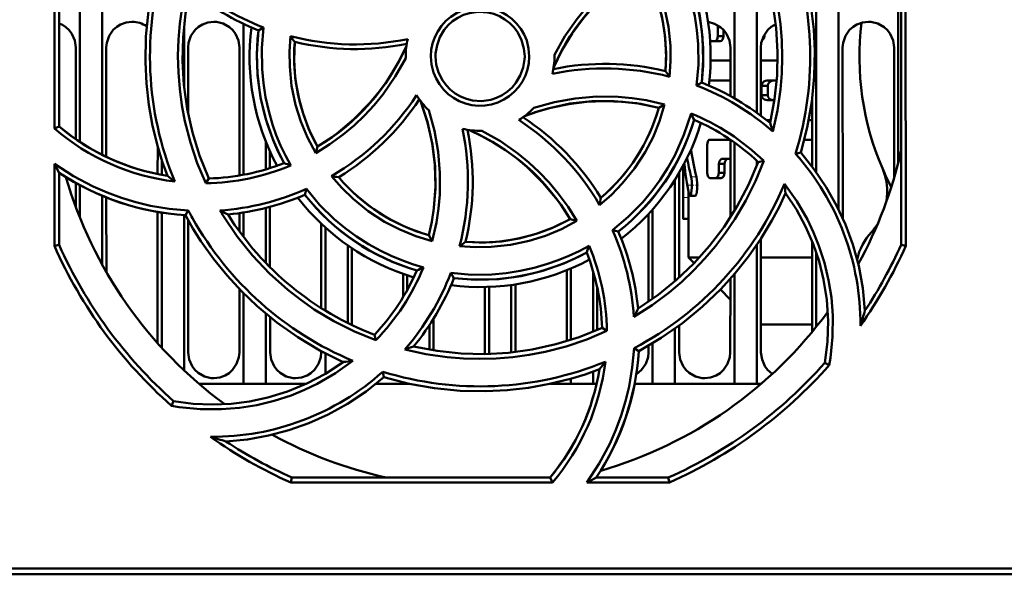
# Model space of a CAD drawing. Extents: x -1358 to 1757, y -1552 to 637.
# Tile 3 of 98: x -99 to -32, y -1403 to -1366. Entities that reach past the tile are written whole.
import ezdxf

# ---------------------------------------------------------------- set-up
doc = ezdxf.new("R2010")
doc.units = 0
doc.linetypes.add('DASHDOT', pattern=[18.5, 12, -3, 0.5, -3])

msp = doc.modelspace()

# ---------------------------------------------------------------- linework, layer by layer
at = {"color": 7, "lineweight": 50}
for p, q in [((-93.109, -1354.531), (-93.109, -1375.006)), ((-96.321, -1373.245), (-96.305, -1355.682)), ((-96.009, -1373.1), (-96.009, -1355.745)), ((-94.609, -1357.563), (-94.609, -1374.147)), ((-50.609, -1360.273), (-50.609, -1371.217)), ((-45.109, -1360.717), (-45.109, -1376.178)), ((-49.109, -1361.047), (-49.109, -1372.182)), ((-43.609, -1361.213), (-43.609, -1378.68)), ((-39.609, -1363.532), (-39.609, -1375.567)), ((-39.409, -1381.052), (-39.409, -1363.697)), ((-39.106, -1363.556), (-39.09, -1381.12)), ((-87.609, -1366.385), (-87.609, -1370.396)), ((-83.609, -1376.35), (-83.609, -1366.207)), ((-82.269, -1366.448), (-82.605, -1366.645)), ((-51.723, -1366.426), (-51.551, -1366.426)), ((-51.723, -1366.426), (-51.723, -1367.026)), ((-51.344, -1367.026), (-51.344, -1366.619)), ((-51.946, -1367.375), (-52.243, -1367.375)), ((-51.946, -1367.375), (-51.57, -1367.375)), ((-51.723, -1367.026), (-51.344, -1367.026)), ((-48.647, -1367.026), (-48.592, -1367.026)), ((-48.592, -1367.026), (-48.592, -1366.923)), ((-94.882, -1373.957), (-94.879, -1367.798)), ((-92.839, -1367.798), (-92.836, -1375.14)), ((-87.339, -1367.798), (-87.337, -1372.243)), ((-83.883, -1376.399), (-83.879, -1367.798)), ((-50.88, -1371.065), (-50.879, -1367.798)), ((-48.839, -1367.798), (-48.837, -1372.382)), ((-43.339, -1367.798), (-43.334, -1379.268)), ((-39.883, -1376.565), (-39.879, -1367.798)), ((-72.709, -1368.398), (-72.708, -1368.506)), ((-62.709, -1368.398), (-62.71, -1368.291)), ((-50.879, -1368.677), (-52.212, -1368.677)), ((-47.709, -1368.677), (-48.839, -1368.677)), ((-50.88, -1370.015), (-52.253, -1370.015)), ((-47.773, -1370.025), (-48.408, -1370.025)), ((-53.15, -1370.353), (-52.812, -1370.152)), ((-48.792, -1370.369), (-48.369, -1370.369)), ((-48.792, -1370.369), (-48.792, -1370.999)), ((-48.369, -1370.999), (-48.369, -1370.369)), ((-48.792, -1370.999), (-48.369, -1370.999)), ((-47.926, -1371.343), (-48.408, -1371.343)), ((-45.382, -1375.809), (-45.38, -1371.184)), ((-55.309, -1371.621), (-55.693, -1371.843)), ((-48.175, -1372.691), (-48.436, -1372.691)), ((-45.381, -1372.691), (-45.621, -1372.691)), ((-96.009, -1373.1), (-96.321, -1373.245)), ((-50.882, -1373.993), (-52.253, -1373.993)), ((-50.884, -1379.214), (-50.882, -1373.993)), ((-45.382, -1373.993), (-45.916, -1373.993)), ((-89.383, -1376.3), (-89.382, -1374.448)), ((-82.109, -1375.988), (-82.109, -1374.134)), ((-78.756, -1374.891), (-78.641, -1374.459)), ((-52.446, -1374.342), (-52.446, -1376.221)), ((-50.609, -1374.183), (-50.609, -1378.774)), ((-89.109, -1375.349), (-89.109, -1376.354)), ((-81.836, -1374.777), (-81.836, -1375.903)), ((-50.882, -1375.276), (-51.414, -1375.276)), ((-46.509, -1374.939), (-46.158, -1374.862)), ((-96.328, -1381.12), (-96.323, -1375.617)), ((-54.059, -1379.085), (-54.059, -1375.741)), ((-54.052, -1375.729), (-54.052, -1377.886)), ((-51.654, -1375.623), (-51.274, -1375.623)), ((-51.654, -1375.623), (-51.654, -1376.221)), ((-51.274, -1376.221), (-51.274, -1375.623)), ((-49.109, -1375.407), (-49.109, -1375.749)), ((-48.646, -1375.415), (-49.012, -1375.498)), ((-96.009, -1381.052), (-96.009, -1376.213)), ((-86.15, -1376.917), (-85.95, -1376.598)), ((-54.609, -1376.683), (-54.609, -1383.513)), ((-54.335, -1376.234), (-54.332, -1383.269)), ((-51.881, -1376.568), (-52.253, -1376.568)), ((-51.881, -1376.568), (-51.504, -1376.568)), ((-51.654, -1376.221), (-51.274, -1376.221)), ((-94.884, -1378.525), (-94.883, -1376.896)), ((-94.609, -1377.05), (-94.609, -1379.234)), ((-79.483, -1377.692), (-79.385, -1377.304)), ((-93.109, -1377.766), (-93.109, -1382.393)), ((-92.835, -1377.878), (-92.832, -1382.883)), ((-53.702, -1377.886), (-53.702, -1377.445)), ((-53.239, -1377.759), (-53.595, -1377.759)), ((-82.109, -1382.276), (-82.109, -1378.579)), ((-81.834, -1378.508), (-81.833, -1382.557)), ((-56.109, -1378.679), (-56.109, -1384.691)), ((-89.388, -1387.661), (-89.384, -1378.845)), ((-89.109, -1378.893), (-89.109, -1387.97)), ((-87.609, -1379.061), (-87.609, -1389.493)), ((-87.518, -1379.067), (-87.323, -1378.761)), ((-83.884, -1380.16), (-83.884, -1378.928)), ((-83.609, -1380.529), (-83.609, -1378.886)), ((-61.209, -1379.449), (-61.648, -1379.33)), ((-56.387, -1384.885), (-56.384, -1378.981)), ((-53.709, -1379.321), (-54.049, -1379.321)), ((-53.709, -1381.911), (-53.709, -1379.086)), ((-87.334, -1379.403), (-87.33, -1388.298)), ((-78.387, -1385.309), (-78.384, -1379.637)), ((-78.109, -1385.481), (-78.109, -1379.892)), ((-71.153, -1380.414), (-70.926, -1380.81)), ((-58.806, -1380.073), (-58.415, -1380.172)), ((-48.833, -1380.648), (-48.83, -1388.298)), ((-96.009, -1381.052), (-96.328, -1381.12)), ((-76.609, -1381.089), (-76.609, -1386.308)), ((-76.333, -1381.278), (-76.331, -1386.443)), ((-49.109, -1381.062), (-49.109, -1390.398)), ((-45.388, -1386.912), (-45.385, -1380.83)), ((-39.09, -1381.12), (-39.409, -1381.052)), ((-53.325, -1382.295), (-53.709, -1381.911)), ((-52.964, -1381.911), (-53.709, -1381.911)), ((-45.385, -1381.911), (-48.833, -1381.911)), ((-45.109, -1381.58), (-45.109, -1386.571)), ((-42.332, -1381.911), (-42.399, -1381.911)), ((-61.609, -1382.648), (-61.609, -1387.447)), ((-72.886, -1384.577), (-72.886, -1383.009)), ((-72.609, -1383.104), (-72.609, -1384.099)), ((-69.671, -1382.946), (-69.463, -1383.296)), ((-61.888, -1387.534), (-61.886, -1382.763)), ((-60.109, -1382.835), (-60.109, -1386.898)), ((-50.609, -1383.022), (-50.609, -1390.398)), ((-67.388, -1388.298), (-67.386, -1383.895)), ((-67.109, -1383.887), (-67.109, -1388.39)), ((-65.609, -1383.756), (-65.609, -1388.288)), ((-65.332, -1383.715), (-65.33, -1388.257)), ((-59.832, -1383.928), (-59.831, -1386.781)), ((-50.888, -1388.298), (-50.886, -1383.339)), ((-83.888, -1388.298), (-83.886, -1384.038)), ((-83.609, -1390.398), (-83.609, -1384.319)), ((-50.887, -1384.733), (-51.557, -1384.063)), ((-82.109, -1390.398), (-82.109, -1385.687)), ((-81.831, -1385.916), (-81.83, -1388.298)), ((-71.109, -1386.442), (-71.109, -1388.108)), ((-70.831, -1386.007), (-70.83, -1388.154)), ((-54.331, -1386.492), (-54.33, -1388.298)), ((-45.387, -1386.411), (-48.831, -1386.411)), ((-74.721, -1387.474), (-74.808, -1387.095)), ((-59.181, -1386.845), (-59.51, -1386.639)), ((-54.609, -1386.694), (-54.609, -1390.398)), ((-56.388, -1388.298), (-56.388, -1387.843)), ((-56.109, -1387.678), (-56.109, -1390.398)), ((-78.388, -1388.298), (-78.388, -1388.203)), ((-78.109, -1389.725), (-78.109, -1388.351)), ((-67.392, -1388.397), (-67.388, -1388.298)), ((-57.354, -1388.007), (-57.04, -1388.208)), ((-44.542, -1388.997), (-44.237, -1389.145)), ((-74.172, -1389.95), (-74.253, -1389.584)), ((-60.109, -1389.576), (-60.109, -1390.398)), ((-83.609, -1390.398), (-86.604, -1390.398)), ((-82.109, -1390.398), (-83.609, -1390.398)), ((-79.389, -1390.398), (-82.109, -1390.398)), ((-72.609, -1390.398), (-74.704, -1390.398)), ((-74.193, -1389.968), (-74.149, -1389.957)), ((-72.609, -1390.359), (-72.609, -1390.398)), ((-72.431, -1390.398), (-72.609, -1390.398)), ((-61.609, -1390.398), (-62.983, -1390.398)), ((-61.609, -1390.057), (-61.609, -1390.398)), ((-60.109, -1390.398), (-61.609, -1390.398)), ((-59.878, -1390.398), (-60.109, -1390.398)), ((-56.109, -1390.398), (-57.323, -1390.398)), ((-54.609, -1390.398), (-56.109, -1390.398)), ((-50.609, -1390.398), (-54.609, -1390.398)), ((-49.109, -1390.398), (-50.609, -1390.398)), ((-48.815, -1390.398), (-49.109, -1390.398)), ((-88.308, -1391.565), (-88.457, -1391.872)), ((-80.434, -1397.032), (-80.363, -1396.698)), ((-62.852, -1397.032), (-80.434, -1397.032)), ((-80.363, -1396.698), (-63.007, -1396.698)), ((-63.007, -1396.698), (-62.852, -1397.032)), ((-54.985, -1397.032), (-60.528, -1397.032)), ((-59.894, -1396.698), (-55.056, -1396.698)), ((-55.056, -1396.698), (-54.985, -1397.032)), ((-139.506, -1402.798), (-19.912, -1402.798)), ((103.268, -1403.198), (-149.686, -1403.198))]:
    msp.add_line(p, q, dxfattribs=at)
at = {"color": 7, "lineweight": 18}
for p, q in [((-53.162, -1376.496), (-53.518, -1376.496)), ((-53.702, -1377.886), (-54.052, -1377.886))]:
    msp.add_line(p, q, dxfattribs=at)
at = {"color": 7, "linetype": 'DASHDOT', "lineweight": 18, "ltscale": 0.017414}
msp.add_line((-53.027, -1377.057), (-53.724, -1377.057), dxfattribs=at)
at = {"color": 7, "linetype": 'DASHDOT', "lineweight": 18, "ltscale": 0.010748}
msp.add_line((-53.666, -1377.886), (-54.096, -1377.886), dxfattribs=at)
at = {"color": 7, "lineweight": 50}
for points in [[(-49.278, -1359.893), (-48.708, -1361.248), (-48.241, -1362.634), (-47.877, -1364.047), (-47.67, -1365.133), (-47.521, -1366.23), (-47.431, -1367.337), (-47.401, -1368.446), (-47.431, -1369.539), (-47.52, -1370.63), (-47.726, -1372.036), (-48.031, -1373.434)], [(-49.468, -1360.198), (-48.851, -1361.734), (-48.368, -1363.299), (-48.019, -1364.888), (-47.8, -1366.496), (-47.711, -1368.083), (-47.748, -1369.678), (-47.916, -1371.275), (-48.215, -1372.87)], [(-46.158, -1374.861), (-45.718, -1373.163), (-45.415, -1371.452), (-45.248, -1369.735), (-45.213, -1368.016), (-45.283, -1366.578), (-45.443, -1365.149), (-45.697, -1363.728), (-46.046, -1362.315), (-46.344, -1361.342), (-46.687, -1360.378)], [(-53.15, -1370.353), (-53.032, -1368.965), (-53.048, -1367.573), (-53.136, -1366.628), (-53.284, -1365.686), (-53.491, -1364.744), (-53.898, -1363.399), (-54.429, -1362.108), (-54.962, -1361.08)], [(-52.812, -1370.152), (-52.706, -1368.632), (-52.75, -1367.126), (-52.947, -1365.641), (-53.299, -1364.185), (-53.801, -1362.765), (-54.145, -1361.991), (-54.532, -1361.231)], [(-89.26, -1361.935), (-89.7, -1363.634), (-90.003, -1365.345), (-90.171, -1367.062), (-90.206, -1368.781), (-90.135, -1370.219), (-89.975, -1371.648), (-89.721, -1373.069), (-89.372, -1374.482), (-89.074, -1375.454), (-88.731, -1376.419)], [(-62.71, -1368.291), (-62.006, -1367.045), (-61.191, -1365.875), (-60.584, -1365.136), (-59.931, -1364.435), (-59.233, -1363.772), (-58.497, -1363.156), (-57.606, -1362.507), (-56.666, -1361.921)], [(-56.666, -1361.921), (-56.115, -1362.955), (-55.665, -1364.026), (-55.317, -1365.129), (-55.049, -1366.4), (-54.914, -1367.695), (-54.902, -1368.726), (-54.973, -1369.765)], [(-62.761, -1369.117), (-62.186, -1367.957), (-61.516, -1366.858), (-60.759, -1365.823), (-59.918, -1364.858), (-58.997, -1363.968), (-57.928, -1363.104), (-56.776, -1362.338)], [(-55.248, -1369.378), (-55.208, -1368.162), (-55.283, -1366.96), (-55.475, -1365.778), (-55.784, -1364.621), (-56.207, -1363.494), (-56.777, -1362.338)], [(-86.15, -1376.92), (-86.719, -1375.561), (-87.186, -1374.173), (-87.548, -1372.757), (-87.753, -1371.674), (-87.9, -1370.579), (-87.988, -1369.471), (-88.016, -1368.36), (-87.985, -1367.265), (-87.894, -1366.173), (-87.688, -1364.771), (-87.382, -1363.379)], [(-85.95, -1376.599), (-86.567, -1375.063), (-87.05, -1373.498), (-87.399, -1371.909), (-87.618, -1370.301), (-87.708, -1368.713), (-87.67, -1367.119), (-87.502, -1365.522), (-87.203, -1363.927)], [(-71.016, -1368.398), (-70.988, -1367.956), (-70.902, -1367.526), (-70.757, -1367.113), (-70.556, -1366.719), (-70.302, -1366.348), (-70.002, -1366.015), (-69.671, -1365.734), (-69.302, -1365.5), (-68.893, -1365.313), (-68.462, -1365.18), (-68.028, -1365.107), (-67.591, -1365.093), (-67.156, -1365.139), (-66.719, -1365.246), (-66.298, -1365.409), (-65.914, -1365.62), (-65.565, -1365.879), (-65.25, -1366.189), (-64.976, -1366.54), (-64.747, -1366.93), (-64.576, -1367.333), (-64.444, -1367.855), (-64.402, -1368.398)], [(-64.709, -1368.398), (-64.764, -1367.853), (-64.923, -1367.311), (-65.179, -1366.797), (-65.418, -1366.464), (-65.704, -1366.167), (-66.038, -1365.909), (-66.401, -1365.7), (-66.791, -1365.542), (-67.19, -1365.442), (-67.811, -1365.4), (-68.428, -1365.485), (-68.821, -1365.612), (-69.201, -1365.797), (-69.556, -1366.035), (-69.858, -1366.305), (-70.117, -1366.615), (-70.409, -1367.111), (-70.605, -1367.645), (-70.701, -1368.192), (-70.709, -1368.398)], [(-91.109, -1366.067), (-91.501, -1366.112), (-91.873, -1366.243), (-92.137, -1366.403), (-92.367, -1366.611), (-92.643, -1367.018), (-92.804, -1367.477), (-92.839, -1367.798)], [(-85.609, -1366.067), (-86.001, -1366.112), (-86.373, -1366.243), (-86.637, -1366.403), (-86.867, -1366.611), (-87.143, -1367.018), (-87.304, -1367.477), (-87.339, -1367.798)], [(-83.879, -1367.798), (-83.95, -1367.334), (-84.146, -1366.888), (-84.33, -1366.634), (-84.557, -1366.421), (-84.971, -1366.188), (-85.432, -1366.076), (-85.609, -1366.067)], [(-50.879, -1367.798), (-50.95, -1367.334), (-51.146, -1366.888), (-51.33, -1366.634), (-51.557, -1366.421), (-51.948, -1366.197), (-52.383, -1366.082)], [(-41.609, -1366.067), (-42.001, -1366.112), (-42.373, -1366.243), (-42.637, -1366.403), (-42.867, -1366.611), (-43.143, -1367.018), (-43.304, -1367.477), (-43.339, -1367.798)], [(-39.879, -1367.798), (-39.95, -1367.334), (-40.146, -1366.888), (-40.33, -1366.634), (-40.557, -1366.421), (-40.971, -1366.188), (-41.432, -1366.076), (-41.609, -1366.067)], [(-94.879, -1367.798), (-94.95, -1367.334), (-95.146, -1366.888), (-95.33, -1366.634), (-95.557, -1366.421), (-95.774, -1366.279), (-96.009, -1366.173)], [(-82.606, -1366.645), (-82.712, -1368.165), (-82.668, -1369.671), (-82.471, -1371.156), (-82.12, -1372.612), (-81.617, -1374.032), (-81.274, -1374.806), (-80.886, -1375.566)], [(-82.269, -1366.448), (-82.385, -1367.85), (-82.364, -1369.253), (-82.275, -1370.198), (-82.126, -1371.139), (-81.918, -1372.078), (-81.657, -1372.982), (-81.406, -1373.693), (-81.119, -1374.387), (-80.796, -1375.064), (-80.437, -1375.723)], [(-47.828, -1366.221), (-48.137, -1366.403), (-48.367, -1366.611), (-48.643, -1367.018), (-48.804, -1367.477), (-48.839, -1367.798)], [(-78.756, -1374.891), (-79.309, -1373.842), (-79.76, -1372.76), (-80.109, -1371.648), (-80.375, -1370.375), (-80.509, -1369.083), (-80.519, -1368.06), (-80.446, -1367.034)], [(-80.17, -1367.419), (-80.21, -1368.635), (-80.135, -1369.836), (-79.943, -1371.019), (-79.634, -1372.176), (-79.211, -1373.303), (-78.641, -1374.459)], [(-51.946, -1367.375), (-51.855, -1367.343), (-51.776, -1367.25), (-51.723, -1367.026)], [(-51.57, -1367.375), (-51.477, -1367.343), (-51.397, -1367.248), (-51.344, -1367.026)], [(-78.642, -1374.459), (-77.988, -1374.043), (-77.361, -1373.597), (-76.192, -1372.622), (-75.132, -1371.536), (-74.551, -1370.836), (-74.01, -1370.099), (-73.512, -1369.324), (-73.059, -1368.516), (-72.657, -1367.68)], [(-72.708, -1368.506), (-73.41, -1369.752), (-74.223, -1370.923), (-74.829, -1371.663), (-75.48, -1372.365), (-76.177, -1373.028), (-76.912, -1373.646), (-77.809, -1374.301), (-78.756, -1374.891)], [(-64.402, -1368.398), (-64.429, -1368.841), (-64.514, -1369.271), (-64.659, -1369.685), (-64.859, -1370.078), (-65.113, -1370.45), (-65.411, -1370.784), (-65.743, -1371.065), (-66.111, -1371.3), (-66.52, -1371.488), (-66.95, -1371.621), (-67.384, -1371.696), (-67.821, -1371.71), (-68.256, -1371.665), (-68.693, -1371.559), (-69.114, -1371.396), (-69.499, -1371.187), (-69.848, -1370.928), (-70.164, -1370.619), (-70.438, -1370.269), (-70.669, -1369.878), (-70.84, -1369.476), (-70.974, -1368.948), (-71.016, -1368.398)], [(-70.709, -1368.398), (-70.654, -1368.944), (-70.495, -1369.486), (-70.239, -1370), (-70, -1370.333), (-69.714, -1370.63), (-69.38, -1370.888), (-69.017, -1371.097), (-68.628, -1371.255), (-68.228, -1371.354), (-67.607, -1371.397), (-66.99, -1371.312), (-66.597, -1371.185), (-66.217, -1370.999), (-65.862, -1370.762), (-65.56, -1370.492), (-65.301, -1370.182), (-65.009, -1369.686), (-64.813, -1369.152), (-64.717, -1368.605), (-64.709, -1368.398)], [(-48.408, -1370.025), (-48.526, -1370.041), (-48.639, -1370.092), (-48.755, -1370.22), (-48.792, -1370.369)], [(-47.979, -1370.025), (-48.107, -1370.044), (-48.227, -1370.102), (-48.339, -1370.238), (-48.369, -1370.369)], [(-71.716, -1371.39), (-71.235, -1372.835), (-70.903, -1374.305), (-70.725, -1375.793), (-70.704, -1377.291), (-70.837, -1378.792), (-70.974, -1379.604), (-71.153, -1380.414)], [(-71.716, -1371.39), (-71.253, -1372.793), (-70.933, -1374.226), (-70.754, -1375.678), (-70.715, -1377.139), (-70.819, -1378.601), (-70.958, -1379.511), (-71.154, -1380.414)], [(-55.693, -1371.843), (-57.187, -1371.545), (-58.687, -1371.399), (-60.186, -1371.407), (-61.675, -1371.571), (-63.147, -1371.89), (-63.937, -1372.126), (-64.718, -1372.405)], [(-55.693, -1371.843), (-56.909, -1371.593), (-58.126, -1371.446), (-59.34, -1371.401), (-60.544, -1371.452), (-61.747, -1371.6), (-62.944, -1371.846), (-63.838, -1372.097), (-64.718, -1372.405)], [(-64.093, -1371.852), (-62.712, -1371.468), (-61.307, -1371.216), (-59.875, -1371.098), (-58.438, -1371.113), (-57.486, -1371.198), (-56.539, -1371.342), (-55.309, -1371.621)], [(-48.792, -1370.999), (-48.781, -1371.08), (-48.718, -1371.204), (-48.592, -1371.302), (-48.408, -1371.343)], [(-48.369, -1370.999), (-48.339, -1371.13), (-48.27, -1371.23), (-48.179, -1371.295), (-47.979, -1371.343)], [(-71.163, -1372.014), (-70.777, -1373.395), (-70.523, -1374.799), (-70.404, -1376.23), (-70.418, -1377.667), (-70.501, -1378.619), (-70.644, -1379.565), (-70.926, -1380.811)], [(-55.309, -1371.621), (-55.648, -1372.739), (-56.085, -1373.812), (-56.618, -1374.838), (-57.327, -1375.927), (-58.147, -1376.94), (-58.877, -1377.688), (-59.672, -1378.382)], [(-58.806, -1380.073), (-57.746, -1379.18), (-56.776, -1378.187), (-56.17, -1377.459), (-55.608, -1376.689), (-55.088, -1375.876), (-54.628, -1375.049), (-54.004, -1373.665), (-53.529, -1372.222)], [(-61.649, -1379.331), (-62.065, -1378.677), (-62.51, -1378.05), (-63.486, -1376.881), (-64.571, -1375.822), (-65.271, -1375.24), (-66.009, -1374.7), (-66.784, -1374.201), (-67.591, -1373.749), (-68.427, -1373.347)], [(-67.592, -1373.397), (-66.345, -1374.1), (-65.174, -1374.915), (-64.434, -1375.522), (-63.732, -1376.175), (-63.069, -1376.873), (-62.451, -1377.608), (-61.798, -1378.504), (-61.209, -1379.449)], [(-52.253, -1373.993), (-52.309, -1374.007), (-52.344, -1374.033), (-52.403, -1374.119), (-52.446, -1374.342)], [(-51.654, -1375.623), (-51.621, -1375.446), (-51.559, -1375.344), (-51.479, -1375.289), (-51.414, -1375.276)], [(-51.274, -1375.623), (-51.24, -1375.445), (-51.177, -1375.344), (-51.096, -1375.289), (-51.031, -1375.276)], [(-46.158, -1374.861), (-45.245, -1375.992), (-44.441, -1377.177), (-43.743, -1378.413), (-43.149, -1379.7), (-42.658, -1381.034), (-42.259, -1382.478), (-41.985, -1383.961), (-41.84, -1385.479)], [(-96.323, -1375.617), (-95.05, -1376.439), (-93.712, -1377.143), (-92.776, -1377.55), (-91.816, -1377.903), (-90.846, -1378.196), (-89.862, -1378.431), (-88.601, -1378.644), (-87.323, -1378.761)], [(-48.645, -1375.414), (-49.2, -1376.775), (-49.849, -1378.085), (-50.59, -1379.341), (-51.211, -1380.257), (-51.883, -1381.139), (-52.6, -1381.985), (-53.363, -1382.79), (-54.156, -1383.543), (-54.99, -1384.25), (-56.145, -1385.112), (-57.366, -1385.893)], [(-49.012, -1375.498), (-49.662, -1377.02), (-50.427, -1378.469), (-51.304, -1379.839), (-52.286, -1381.131), (-53.345, -1382.317), (-54.5, -1383.418), (-55.748, -1384.428), (-57.087, -1385.344)], [(-70.926, -1380.811), (-72.039, -1380.472), (-73.109, -1380.035), (-74.133, -1379.502), (-75.224, -1378.791), (-76.241, -1377.967), (-76.993, -1377.234), (-77.69, -1376.436)], [(-53.595, -1377.759), (-53.585, -1377.756), (-53.564, -1377.737), (-53.544, -1377.7), (-53.509, -1377.581), (-53.467, -1377.204), (-53.474, -1376.787), (-53.518, -1376.496)], [(-53.239, -1377.759), (-53.232, -1377.757), (-53.216, -1377.746), (-53.2, -1377.724), (-53.171, -1377.652), (-53.116, -1377.312), (-53.11, -1376.901), (-53.162, -1376.496)], [(-52.446, -1376.221), (-52.404, -1376.441), (-52.325, -1376.543), (-52.253, -1376.568)], [(-51.881, -1376.568), (-51.788, -1376.536), (-51.707, -1376.442), (-51.654, -1376.221)], [(-51.504, -1376.568), (-51.41, -1376.536), (-51.328, -1376.442), (-51.274, -1376.221)], [(-79.385, -1377.304), (-78.497, -1378.359), (-77.509, -1379.325), (-76.782, -1379.927), (-76.015, -1380.487), (-75.203, -1381.005), (-74.375, -1381.464), (-73.684, -1381.797), (-72.978, -1382.092), (-72.256, -1382.35), (-71.519, -1382.571)], [(-47.247, -1376.967), (-46.419, -1378.133), (-45.708, -1379.365), (-45.294, -1380.232), (-44.934, -1381.125), (-44.564, -1382.264), (-44.285, -1383.427), (-44.097, -1384.608), (-44.002, -1385.801), (-44.012, -1387.23), (-44.157, -1388.657), (-44.238, -1389.145)], [(-57.04, -1388.208), (-55.528, -1387.317), (-54.104, -1386.322), (-52.771, -1385.226), (-51.531, -1384.036), (-50.564, -1382.969), (-49.667, -1381.845), (-48.842, -1380.661), (-48.09, -1379.415), (-47.613, -1378.517), (-47.174, -1377.592)], [(-53.666, -1377.618), (-53.626, -1377.735), (-53.61, -1377.753), (-53.595, -1377.759)], [(-44.542, -1388.997), (-44.36, -1387.571), (-44.314, -1386.156), (-44.404, -1384.757), (-44.623, -1383.38), (-44.925, -1382.165), (-45.326, -1380.98), (-45.831, -1379.823), (-46.449, -1378.686), (-47.174, -1377.592)], [(-76.903, -1388.933), (-78.476, -1388.156), (-79.969, -1387.267), (-81.378, -1386.272), (-82.702, -1385.175), (-83.744, -1384.182), (-84.721, -1383.127), (-85.63, -1382.007), (-86.472, -1380.819), (-87.013, -1379.958), (-87.518, -1379.068)], [(-84.963, -1379.132), (-84.038, -1380.498), (-83.01, -1381.776), (-81.871, -1382.974), (-80.638, -1384.077), (-79.762, -1384.761), (-78.852, -1385.396), (-77.534, -1386.192), (-76.157, -1386.886), (-74.722, -1387.475)], [(-68.688, -1380.86), (-67.473, -1380.9), (-66.271, -1380.825), (-65.089, -1380.633), (-63.932, -1380.324), (-62.805, -1379.9), (-61.648, -1379.331)], [(-54.049, -1379.321), (-54.05, -1379.321), (-54.051, -1379.319), (-54.052, -1379.315), (-54.054, -1379.301), (-54.059, -1379.086)], [(-61.209, -1379.449), (-62.237, -1379.999), (-63.302, -1380.448), (-64.402, -1380.796), (-65.673, -1381.065), (-66.971, -1381.202), (-68.026, -1381.216), (-69.088, -1381.143)], [(-69.671, -1382.946), (-68.294, -1383.064), (-66.909, -1383.047), (-65.966, -1382.96), (-65.025, -1382.812), (-64.082, -1382.604), (-63.171, -1382.344), (-62.45, -1382.092), (-61.745, -1381.804), (-61.056, -1381.478), (-60.383, -1381.117)], [(-69.463, -1383.295), (-67.943, -1383.402), (-66.436, -1383.358), (-64.951, -1383.16), (-63.495, -1382.809), (-62.076, -1382.307), (-61.301, -1381.963), (-60.542, -1381.575)], [(-59.179, -1386.845), (-60.533, -1387.416), (-61.918, -1387.883), (-63.33, -1388.247), (-64.418, -1388.455), (-65.517, -1388.604), (-66.622, -1388.694), (-67.73, -1388.725), (-68.823, -1388.696), (-69.913, -1388.607), (-71.346, -1388.397), (-72.769, -1388.084)], [(-59.508, -1386.639), (-61.045, -1387.256), (-62.61, -1387.739), (-64.199, -1388.089), (-65.807, -1388.308), (-67.394, -1388.397), (-68.989, -1388.359), (-70.586, -1388.192), (-72.18, -1387.892)], [(-87.33, -1388.298), (-87.258, -1388.762), (-87.062, -1389.206), (-86.878, -1389.458), (-86.651, -1389.67), (-86.238, -1389.901), (-85.777, -1390.01), (-85.609, -1390.019)], [(-85.609, -1390.019), (-85.214, -1389.973), (-84.839, -1389.839), (-84.577, -1389.678), (-84.349, -1389.468), (-84.077, -1389.06), (-83.92, -1388.601), (-83.888, -1388.298)], [(-81.83, -1388.298), (-81.758, -1388.762), (-81.562, -1389.206), (-81.378, -1389.458), (-81.151, -1389.67), (-80.738, -1389.901), (-80.277, -1390.01), (-80.109, -1390.019)], [(-80.109, -1390.019), (-79.714, -1389.973), (-79.339, -1389.839), (-79.077, -1389.678), (-78.849, -1389.468), (-78.577, -1389.06), (-78.42, -1388.601), (-78.388, -1388.298)], [(-60.528, -1397.032), (-59.702, -1395.763), (-58.995, -1394.428), (-58.585, -1393.494), (-58.229, -1392.536), (-57.933, -1391.568), (-57.695, -1390.585), (-57.475, -1389.305), (-57.354, -1388.007)], [(-57.209, -1389.768), (-56.849, -1389.468), (-56.577, -1389.06), (-56.42, -1388.601), (-56.388, -1388.298)], [(-54.33, -1388.298), (-54.258, -1388.762), (-54.062, -1389.206), (-53.878, -1389.458), (-53.651, -1389.67), (-53.238, -1389.901), (-52.777, -1390.01), (-52.609, -1390.019)], [(-52.609, -1390.019), (-52.214, -1389.973), (-51.839, -1389.839), (-51.577, -1389.678), (-51.349, -1389.468), (-51.077, -1389.06), (-50.92, -1388.601), (-50.888, -1388.298)], [(-48.83, -1388.298), (-48.758, -1388.762), (-48.562, -1389.206), (-48.378, -1389.458), (-48.065, -1389.732)], [(-76.256, -1388.857), (-77.42, -1389.686), (-78.651, -1390.398), (-79.518, -1390.813), (-80.41, -1391.174), (-81.548, -1391.545), (-82.71, -1391.825), (-83.891, -1392.014), (-85.083, -1392.11), (-86.512, -1392.102), (-87.939, -1391.958), (-88.457, -1391.872)], [(-76.903, -1388.933), (-78.105, -1389.722), (-79.357, -1390.384), (-80.654, -1390.916), (-81.987, -1391.322), (-83.212, -1391.583), (-84.452, -1391.742), (-85.714, -1391.795), (-87.007, -1391.737), (-88.308, -1391.565)], [(-74.172, -1389.95), (-72.473, -1390.389), (-70.763, -1390.692), (-69.045, -1390.86), (-67.327, -1390.895), (-65.888, -1390.825), (-64.459, -1390.664), (-63.039, -1390.41), (-61.626, -1390.062), (-60.653, -1389.764), (-59.689, -1389.42)], [(-84.79, -1394.267), (-83.344, -1394.132), (-81.934, -1393.882), (-80.561, -1393.519), (-79.225, -1393.046), (-77.927, -1392.467), (-76.614, -1391.745), (-75.361, -1390.905), (-74.172, -1389.95)]]:
    msp.add_lwpolyline(points, dxfattribs=at)
for centre, radius, start, end in [((-67.715, -1368.379), 22.198, 342.81026, 22.15236), ((-67.701, -1368.397), 14.991, 353.27619, 28.55376), ((-67.709, -1368.398), 15.5, 352.75847, 28.2828), ((-67.701, -1368.378), 22.199, 162.92802, 202.31421), ((-67.7, -1368.396), 12.49, 355.49399, 29.0174), ((-76.097, -1350.365), 17.226, 229.07126, 249.00366), ((-76.157, -1350.488), 17.396, 230.58382, 248.24054), ((-91.105, -1367.804), 1.737, 55.40722, 90.12121), ((-67.709, -1368.398), 15.5, 172.7583, 208.28287), ((-67.712, -1368.399), 14.996, 173.28115, 208.54698), ((-51.19, -1366.429), 0.532, 167.66485, 179.68925), ((-23.209, -1368.411), 19, 173.10385, 203.24766), ((-76.101, -1350.305), 17.286, 255.44136, 281.78891), ((-66.577, -1357.395), 16.89, 214.80123, 216.40578), ((-67.71, -1368.399), 12.498, 175.50406, 209.00626), ((-76.106, -1350.619), 17.283, 256.40089, 281.57989), ((-67.709, -1368.398), 5, 166.42763, 179.99999), ((-48.942, -1367.02), 0.35, 300.57942, 359.0752), ((-67.709, -1368.398), 5, 346.40382, 360), ((-59.317, -1386.458), 17.251, 75.41344, 101.8149), ((-59.312, -1386.178), 17.284, 76.40104, 101.57962), ((-69.672, -1379.912), 17.862, 34.61917, 36.14068), ((-52.25, -1369.894), 0.121, 249.26162, 268.43202), ((-59.322, -1386.401), 17.194, 48.95458, 68.96422), ((-59.261, -1386.309), 17.397, 50.5838, 68.24041), ((-86.406, -1361.554), 17.247, 300.35718, 326.78306), ((-86.219, -1361.764), 17.284, 301.40077, 326.57907), ((-67.709, -1368.398), 5, 211.38447, 226.31339), ((-67.709, -1368.398), 5, 301.36761, 316.31182), ((-67.702, -1368.403), 12.492, 310.49621, 344.01685), ((-74.536, -1387.078), 17.222, 30.33021, 56.80168), ((-74.344, -1386.908), 17.284, 31.40071, 56.57917), ((-67.703, -1368.403), 14.992, 308.27786, 343.55134), ((-74.552, -1382.666), 23.471, 25.26037, 26.41103), ((-59.343, -1386.444), 15.365, 45.878, 67.76534), ((-59.25, -1386.304), 14.886, 46.54529, 66.54039), ((-86.378, -1361.63), 15.29, 229.43502, 263.01127), ((-86.353, -1361.566), 15.043, 230.06576, 260.90385), ((-85.785, -1376.774), 17.259, 345.33773, 11.7583), ((-67.709, -1368.398), 5, 256.35958, 271.34427), ((-85.489, -1376.796), 17.284, 346.40114, 11.57945), ((-67.709, -1368.398), 15.5, 307.75874, 343.28082), ((-68.903, -1379.935), 21.861, 17.30115, 18.85717), ((-36.108, -1372.124), 17.605, 188.27907, 194.37898), ((-36.195, -1372.11), 17.87, 190.02869, 194.20877), ((-59.321, -1386.384), 17.18, 359.63044, 41.77488), ((-67.709, -1368.398), 29, 331.23462, 347.39627), ((-62.576, -1358.212), 37.972, 207.28254, 208.2987), ((-86.393, -1361.526), 15.397, 270.90356, 292.75653), ((-86.349, -1361.718), 14.886, 271.53429, 291.52921), ((-74.291, -1357.408), 19.318, 250.03841, 251.44599), ((-36.43, -1373.908), 17.631, 185.48051, 192.14779), ((-23.209, -1368.411), 19, 203.24766, 207.46073), ((-44.342, -1377.489), 4, 350.58193, 23.24767), ((-86.367, -1361.591), 17.515, 236.59776, 266.22945), ((-67.709, -1368.398), 29, 196.23149, 233.7054), ((-75.826, -1360.497), 20.494, 230.97443, 232.72624), ((-74.056, -1356.595), 20.171, 259.62, 260.99359), ((-67.71, -1368.399), 12.499, 220.50471, 254.00711), ((-86.362, -1361.639), 17.149, 273.90933, 294.00789), ((-67.713, -1368.377), 22.195, 297.82029, 337.22982), ((-68.365, -1379.822), 21.306, 6.00256, 7.69201), ((-86.347, -1361.707), 17.396, 275.58082, 293.23748), ((-67.709, -1368.398), 15.5, 217.75878, 253.28078), ((-67.711, -1368.401), 14.996, 218.2826, 253.54602), ((-77.909, -1375.02), 18.545, 349.55635, 351.05817), ((-175.393, -1377.712), 121.34, 359.351, 359.91752), ((-173.424, -1377.714), 119.722, 359.34356, 359.91754), ((-63.881, -1366.018), 26.682, 208.52924, 209.78911), ((-67.703, -1368.38), 22.192, 209.39843, 247.32845), ((-70.983, -1370.551), 16.404, 209.97554, 211.53947), ((-75.27, -1359.917), 21.284, 242.21354, 243.83811), ((-67.709, -1368.399), 19.999, 212.0822, 249.20931), ((-67.708, -1368.404), 12.494, 265.49995, 299.01339), ((-44.342, -1377.489), 4, 317.33434, 326.90193), ((-74.455, -1387.036), 17.127, 3.82573, 23.98635), ((-74.401, -1387.036), 17.396, 5.58088, 23.23754), ((-38.459, -1382.911), 4, 137.33434, 167.49666), ((-67.74, -1368.448), 31.27, 203.90469, 228.50886), ((-79.708, -1365.714), 18.731, 304.53918, 306.03748), ((-83.049, -1373.562), 23.891, 340.40206, 341.56374), ((-74.591, -1387.095), 15.414, 0.92602, 22.81927), ((-67.684, -1368.445), 31.277, 324.75262, 336.0942), ((-67.662, -1368.421), 30.947, 326.54988, 335.91186), ((-67.708, -1368.405), 14.993, 263.2795, 298.55265), ((-74.39, -1387.038), 14.886, 1.53441, 21.5294), ((-85.74, -1376.779), 15.356, 315.84994, 337.8395), ((-82.175, -1361.275), 23.81, 295.40239, 296.5739), ((-67.709, -1368.398), 15.5, 262.75856, 298.28275), ((-85.614, -1376.857), 14.886, 316.54523, 336.54044), ((-85.727, -1376.77), 17.203, 318.87706, 338.96223), ((-85.62, -1376.846), 17.397, 320.5837, 338.24031), ((-67.709, -1368.398), 29, 286.23149, 323.70539), ((-76.825, -1375.655), 21.988, 332.25071, 333.85485), ((-63.926, -1379.494), 22.883, 342.18481, 344.8371), ((-79.243, -1367.193), 21.871, 287.21716, 288.83943), ((-74.517, -1387.056), 17.515, 326.59781, 356.22943), ((-79.187, -1367.355), 21.697, 276.04063, 277.75713), ((-67.71, -1368.371), 22.199, 252.85817, 292.29864), ((-74.492, -1387.081), 15.314, 319.47277, 353.14141), ((-75.776, -1376.389), 20.703, 320.99026, 322.78584), ((-67.687, -1368.459), 31.27, 293.96803, 318.58204), ((-85.711, -1376.771), 17.189, 269.60986, 311.80372), ((-74.542, -1387.042), 15.043, 320.06577, 350.90468), ((-67.709, -1368.398), 29, 241.23473, 257.38563), ((-67.729, -1368.455), 31.274, 234.63916, 246.03116), ((-78.802, -1372.179), 22.886, 252.12171, 254.83132), ((-67.7, -1368.391), 31.011, 236.55754, 245.90043), ((-77.884, -1363.28), 37.953, 297.21332, 298.29432)]:
    msp.add_arc(centre, radius, start, end, dxfattribs=at)
for centre, major_axis, ratio, start_param, end_param in [((14439.046, -14163.99), (14499.351, -12798.736), 0.027194, 3.132996, 3.150189), ((-14575.831, 11426.208), (14500.719, -12797.75), 0.027194, 6.274586, 6.291779), ((-14374.446, 7830.94), (14317.261, -9206.106), 0.026517, 6.275203, 6.291165), ((-17272.127, 10271.659), (17216.857, -11648.473), 0.026222, 6.27485, 6.291517), ((3387.917, 6258.358), (-3480.516, -7633.621), 0.041512, 6.271701, 6.294669), ((-12860.726, -15874.72), (-12796.16, -14498.918), 0.027195, 3.132993, 3.150187), ((4145.239, 11224.491), (-4237.191, -12602.694), 0.03567, 6.273742, 6.292629), ((9130.552, 12936.662), (-9205.027, -14315.584), 0.026519, 6.275203, 6.291166), ((11571.294, 15834.462), (-11647.418, -17215.297), 0.026223, 6.27485, 6.291518), ((16722.75, 10931.285), (16815.473, 12318.008), 0.038131, 3.133395, 3.149791), ((-12659.884, 2845.008), (12601.978, -4237.651), 0.035671, 6.273743, 6.292631), ((-12367.479, 15422.177), (12318.093, -16815.59), 0.038131, 6.274988, 6.291384), ((-7696.53, 2088.168), (7635.685, -3481.457), 0.041507, 6.271704, 6.294669)]:
    msp.add_ellipse(centre, major_axis=major_axis, ratio=ratio, start_param=start_param, end_param=end_param, dxfattribs=at)

doc.saveas('drawing.dxf')
